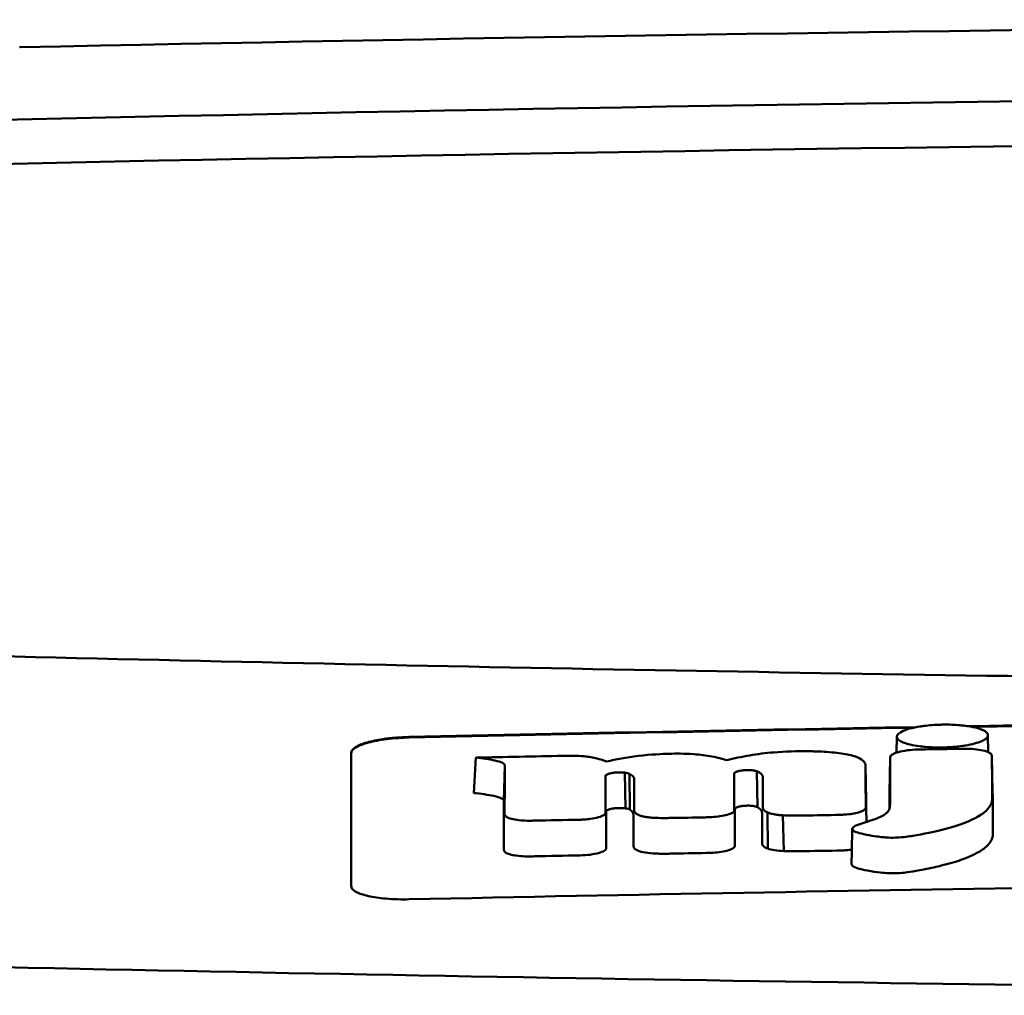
# Model space of a CAD drawing. Header units: millimetres. Extents: x 125 to 375, y 47 to 385.
# Tile 5 of 8: x 205 to 222, y 368 to 385. Entities that reach past the tile are written whole.
import ezdxf

# ---------------------------------------------------------------- set-up
doc = ezdxf.new("R2010")
doc.units = ezdxf.units.MM
doc.layers.add('Visible (ISO)', color=7, linetype='Continuous', lineweight=50)

msp = doc.modelspace()

# ---------------------------------------------------------------- linework, layer by layer
at = {"layer": 'Visible (ISO)'}
for p, q in [((204.718, 384.42), (204.726, 384.42)), ((219.909, 372.205), (219.915, 372.479)), ((221.491, 372.505), (221.497, 372.212)), ((215.977, 372.185), (215.968, 372.184)), ((212.588, 371.504), (212.618, 372.117)), ((219.784, 371.499), (219.796, 372.111)), ((221.573, 371.526), (221.561, 372.136)), ((213.108, 371.367), (213.121, 371.979)), ((215.051, 371.859), (215.054, 371.86)), ((215.212, 371.238), (215.199, 371.857)), ((215.215, 371.238), (215.201, 371.856)), ((215.288, 371.216), (215.282, 371.836)), ((217.095, 371.84), (217.095, 371.841)), ((217.498, 371.259), (217.488, 371.88)), ((219.384, 371.375), (219.372, 371.987)), ((215.065, 371.243), (215.068, 371.243)), ((217.107, 371.226), (217.107, 371.227)), ((217.676, 370.542), (217.675, 371.167)), ((217.955, 370.498), (217.937, 371.118))]:
    msp.add_line(p, q, dxfattribs=at)
for centre, major_axis, ratio, start_param, end_param in [((249.852, 355.673), (250.217, -0.007), 0.116796, 1.571075, 1.752137), ((250.006, 358.664), (225.492, 0.002), 0.110939, 1.570719, 1.791596), ((250.028, 358.633), (-227.223, 0), 0.106767, 4.71241, 4.92951), ((2351.825, 265.134), (2131.91, -107.347), 0.004971, 3.131872, 3.14183), ((1096.403, 445.825), (876.488, 73.351), 0.007714, 3.140926, 3.156464), ((657.14, 488.813), (437.26, 116.305), 0.016372, 3.162905, 3.181731), ((-1381.862, 746.903), (-1603.388, 374.365), 0.008684, 3.120399, 3.130225), ((220.568, 372.031), (20.307, 0.333), 0.011404, 1.54636, 1.583154), ((250.051, -1418.556), (-1794.464, 0), 0.998105, 4.73241, 4.73325), ((210.433, 370.444), (5.162, 1.321), 0.208752, 0.672627, 0.721389), ((111.188, 344.014), (-103.711, -27.966), 0.030011, 3.195969, 3.212241), ((146.006, 373.61), (68.92, -1.605), 0.017399, 0.035526, 0.081457), ((215.819, 370.567), (0.452, 0.007), 0.249026, 3.644233, 4.534786), ((217.042, 370.607), (0.0178, -0.0822), 0.794442, 1.154854, 1.308402)]:
    msp.add_ellipse(centre, major_axis=major_axis, ratio=ratio, start_param=start_param, end_param=end_param, dxfattribs=at)
for points, knots in [([(203.918, 373.885), (211.538, 373.697), (219.173, 373.557), (230.711, 373.416), (234.559, 373.381), (240.345, 373.345), (242.279, 373.336), (246.062, 373.324), (247.875, 373.321), (249.774, 373.321)], [0.000811, 0.000811, 0.000811, 0.000811, 2.334672, 2.334672, 3.49801, 3.49801, 4.08174, 4.08174, 4.638981, 4.638981, 4.638981, 4.638981]), ([(220.309, 372.656), (220.335, 372.66), (220.358, 372.663), (220.474, 372.678), (220.572, 372.685), (220.683, 372.688), (220.693, 372.688), (220.703, 372.689)], [0.56979725, 0.56979725, 0.56979725, 0.56979725, 0.57641934, 0.57641934, 0.60538821, 0.60538821, 0.608138, 0.608138, 0.608138, 0.608138]), ([(220.703, 372.689), (220.784, 372.69), (220.877, 372.689), (221.015, 372.678), (221.056, 372.674), (221.097, 372.669)], [0.20935443, 0.20935443, 0.20935443, 0.20935443, 0.23138469, 0.23138469, 0.24081303, 0.24081303, 0.24081303, 0.24081303]), ([(220.021, 372.579), (220.05, 372.592), (220.087, 372.606), (220.193, 372.635), (220.254, 372.647), (220.309, 372.656)], [0.54383531, 0.54383531, 0.54383531, 0.54383531, 0.55538596, 0.55538596, 0.56979725, 0.56979725, 0.56979725, 0.56979725]), ([(221.097, 372.669), (221.143, 372.663), (221.187, 372.656), (221.294, 372.634), (221.345, 372.618), (221.385, 372.601)], [0.24081303, 0.24081303, 0.24081303, 0.24081303, 0.25152963, 0.25152963, 0.26878639, 0.26878639, 0.26878639, 0.26878639]), ([(221.385, 372.601), (221.394, 372.598), (221.401, 372.594), (221.457, 372.567), (221.483, 372.543), (221.491, 372.512), (221.491, 372.508), (221.491, 372.504)], [0.26878639, 0.26878639, 0.26878639, 0.26878639, 0.27236042, 0.27236042, 0.29605283, 0.29605283, 0.29977178, 0.29977178, 0.29977178, 0.29977178]), ([(210.462, 372.202), (210.462, 372.235), (210.488, 372.268), (210.585, 372.329), (210.651, 372.356), (210.813, 372.403), (210.905, 372.422), (211.082, 372.449), (211.162, 372.458), (211.316, 372.47), (211.389, 372.473), (211.462, 372.475)], [0.000001, 0.000001, 0.000001, 0.000001, 0.0401815, 0.0401815, 0.0773555, 0.0773555, 0.111928, 0.111928, 0.1374241, 0.1374241, 0.1594038, 0.1594038, 0.1594038, 0.1594038]), ([(210.462, 372.192), (210.462, 372.21), (210.47, 372.228), (210.5, 372.264), (210.523, 372.282), (210.604, 372.328), (210.673, 372.354), (210.85, 372.401), (210.957, 372.422), (211.142, 372.445), (211.212, 372.452), (211.342, 372.461), (211.402, 372.464), (211.462, 372.465)], [0.000001, 0.000001, 0.000001, 0.000001, 0.0217943, 0.0217943, 0.0441477, 0.0441477, 0.0807582, 0.0807582, 0.1194179, 0.1194179, 0.1413053, 0.1413053, 0.159337, 0.159337, 0.159337, 0.159337]), ([(221.491, 372.504), (221.491, 372.482), (221.478, 372.46), (221.431, 372.426), (221.41, 372.415), (221.386, 372.404)], [0.29977178, 0.29977178, 0.29977178, 0.29977178, 0.3191873, 0.3191873, 0.32886275, 0.32886275, 0.32886275, 0.32886275]), ([(210.462, 369.892), (210.462, 370.334), (210.462, 370.776), (210.462, 371.219), (210.462, 371.547), (210.462, 371.874), (210.462, 372.202)], [0, 0, 0, 0, 5.438666, 5.438666, 5.438666, 9.461667, 9.461667, 9.461667, 9.461667]), ([(215.968, 372.184), (215.849, 372.181), (215.658, 372.173), (215.23, 372.123), (215.047, 372.089), (214.884, 372.049)], [-0.1386449, -0.1386449, -0.1386449, -0.1386449, -0.0667172, -0.0667172, 0, 0, 0, 0]), ([(216.971, 372.072), (216.896, 372.097), (216.808, 372.12), (216.613, 372.155), (216.511, 372.168), (216.227, 372.189), (216.073, 372.187), (215.977, 372.185)], [-0.2770651, -0.2770651, -0.2770651, -0.2770651, -0.2356097, -0.2356097, -0.1978033, -0.1978033, -0.1405425, -0.1405425, -0.1405425, -0.1405425]), ([(218.474, 372.226), (218.445, 372.227), (218.417, 372.227), (218.185, 372.231), (217.983, 372.225), (217.636, 372.196), (217.497, 372.178), (217.222, 372.132), (217.091, 372.103), (216.971, 372.072)], [-0.1668809, -0.1668809, -0.1668809, -0.1668809, -0.1584518, -0.1584518, -0.0966679, -0.0966679, -0.0505514, -0.0505514, 0, 0, 0, 0]), ([(219.37, 372), (219.362, 372.029), (219.342, 372.058), (219.267, 372.109), (219.217, 372.131), (219.073, 372.171), (218.98, 372.188), (218.762, 372.213), (218.642, 372.22), (218.524, 372.225)], [-0.3006219, -0.3006219, -0.3006219, -0.3006219, -0.2681937, -0.2681937, -0.2390981, -0.2390981, -0.2061369, -0.2061369, -0.1717789, -0.1717789, -0.1717789, -0.1717789]), ([(220.277, 372.257), (220.214, 372.256), (220.153, 372.251), (220.038, 372.236), (219.985, 372.226), (219.902, 372.204), (219.871, 372.192), (219.826, 372.167), (219.811, 372.155), (219.804, 372.142)], [-0.07038308, -0.07038308, -0.07038308, -0.07038308, -0.05171901, -0.05171901, -0.03231276, -0.03231276, -0.01570023, -0.01570023, 0, 0, 0, 0]), ([(220.314, 372.258), (220.307, 372.258), (220.301, 372.258), (220.289, 372.257), (220.283, 372.257), (220.277, 372.257)], [-0.00371697, -0.00371697, -0.00371697, -0.00371697, -0.001858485, -0.001858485, 0, 0, 0, 0]), ([(221.097, 372.327), (221.08, 372.324), (221.064, 372.322), (220.995, 372.312), (220.939, 372.306), (220.822, 372.298), (220.763, 372.295), (220.703, 372.294), (220.599, 372.292), (220.5, 372.295), (220.378, 372.306), (220.345, 372.309), (220.309, 372.314)], [0.35782816, 0.35782816, 0.35782816, 0.35782816, 0.36290873, 0.36290873, 0.38071021, 0.38071021, 0.39878358, 0.39878358, 0.39878358, 0.42985818, 0.42985818, 0.43932148, 0.43932148, 0.43932148, 0.43932148]), ([(221.548, 372.176), (221.538, 372.189), (221.518, 372.203), (221.459, 372.228), (221.417, 372.239), (221.322, 372.257), (221.271, 372.263), (221.167, 372.27), (221.114, 372.271), (221.061, 372.27)], [-0.06978878, -0.06978878, -0.06978878, -0.06978878, -0.05239411, -0.05239411, -0.03314186, -0.03314186, -0.01591655, -0.01591655, 0, 0, 0, 0]), ([(221.561, 372.136), (221.561, 372.143), (221.56, 372.149), (221.556, 372.163), (221.552, 372.169), (221.548, 372.176)], [-0.01632771, -0.01632771, -0.01632771, -0.01632771, -0.00807771, -0.00807771, 0, 0, 0, 0]), ([(212.618, 372.117), (212.735, 372.105), (212.857, 372.089), (213.004, 372.056), (213.052, 372.042), (213.096, 372.019), (213.106, 372.011), (213.115, 371.999), (213.12, 371.991), (213.121, 371.979)], [-0.2159558, -0.2159558, -0.2159558, -0.2159558, -0.105326, -0.105326, -0.0420287, -0.0420287, -0.0138033, -0.0138033, 0, 0, 0, 0]), ([(214.581, 372.13), (214.556, 372.134), (214.527, 372.137), (214.43, 372.145), (214.365, 372.148), (214.299, 372.149)], [-0.03137982, -0.03137982, -0.03137982, -0.03137982, -0.02006966, -0.02006966, 0, 0, 0, 0]), ([(219.154, 370.907), (219.144, 370.898), (219.14, 370.889), (219.143, 370.87), (219.153, 370.86), (219.186, 370.834), (219.23, 370.82), (219.361, 370.781), (219.517, 370.759), (219.673, 370.738), (219.715, 370.735), (219.784, 370.73), (219.836, 370.729), (219.967, 370.734), (220.034, 370.741), (220.114, 370.751), (220.154, 370.757), (220.376, 370.794), (220.582, 370.841), (220.677, 370.863), (220.696, 370.868), (221.019, 370.949), (221.209, 371.037), (221.388, 371.136), (221.445, 371.179), (221.529, 371.27), (221.553, 371.317), (221.563, 371.379), (221.564, 371.394), (221.564, 371.43), (221.563, 371.69), (221.561, 372.136)], [-4.676688, -4.676688, -4.676688, -4.676688, -4.675904, -4.675904, -4.674974, -4.674974, -4.671817, -4.671817, -4.660677, -4.660677, -4.647032, -4.647032, -4.608842, -4.608842, -4.553099, -4.553099, -4.499156, -4.499156, -4.229728, -4.229728, -4.140787, -4.140787, -2.835256, -2.835256, -1.875515, -1.875515, -0.862737, -0.862737, -0.545368, -0.545368, 0, 0, 0, 0]), ([(219.796, 372.111), (219.796, 371.905), (219.796, 371.698), (219.795, 371.439), (219.795, 371.388), (219.795, 371.318), (219.796, 371.301), (219.793, 371.258), (219.789, 371.233), (219.766, 371.193), (219.759, 371.182), (219.749, 371.172), (219.749, 371.171), (219.748, 371.17)], [-1.166686, -1.166686, -1.166686, -1.166686, -0.464273, -0.464273, -0.288528, -0.288528, -0.228277, -0.228277, -0.144624, -0.144624, -0.115228, -0.115228, -0.113333, -0.113333, -0.113333, -0.113333]), ([(219.804, 372.142), (219.802, 372.137), (219.8, 372.132), (219.797, 372.121), (219.796, 372.116), (219.796, 372.111)], [-0.0124181, -0.0124181, -0.0124181, -0.0124181, -0.00620912, -0.00620912, 0, 0, 0, 0]), ([(214.867, 371.803), (214.869, 371.81), (214.875, 371.816), (214.896, 371.829), (214.913, 371.836), (214.951, 371.846), (214.97, 371.85), (215.009, 371.856), (215.03, 371.858), (215.051, 371.859)], [-0.03055807, -0.03055807, -0.03055807, -0.03055807, -0.02262898, -0.02262898, -0.01353981, -0.01353981, -0.00653226, -0.00653226, 0, 0, 0, 0]), ([(215.054, 371.86), (215.078, 371.861), (215.103, 371.862), (215.153, 371.861), (215.177, 371.859), (215.199, 371.857)], [-0.01504723, -0.01504723, -0.01504723, -0.01504723, -0.0076813, -0.0076813, 0, 0, 0, 0]), ([(215.199, 371.857), (215.199, 371.857), (215.2, 371.857), (215.2, 371.856), (215.201, 371.856), (215.201, 371.856)], [-0.0002682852, -0.0002682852, -0.0002682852, -0.0002682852, -0.0001341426, -0.0001341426, 0, 0, 0, 0]), ([(215.201, 371.856), (215.218, 371.854), (215.233, 371.851), (215.26, 371.845), (215.272, 371.841), (215.282, 371.836)], [-0.01202595, -0.01202595, -0.01202595, -0.01202595, -0.00617462, -0.00617462, 0, 0, 0, 0]), ([(215.282, 371.836), (215.308, 371.824), (215.332, 371.809), (215.358, 371.778), (215.363, 371.764), (215.363, 371.751)], [-0.03992932, -0.03992932, -0.03992932, -0.03992932, -0.01685313, -0.01685313, 0, 0, 0, 0]), ([(217.095, 371.841), (217.095, 371.845), (217.098, 371.85), (217.107, 371.86), (217.115, 371.864), (217.131, 371.872), (217.139, 371.875), (217.163, 371.882), (217.181, 371.887), (217.22, 371.894), (217.24, 371.896), (217.262, 371.898)], [-0.02992686, -0.02992686, -0.02992686, -0.02992686, -0.02418642, -0.02418642, -0.01807434, -0.01807434, -0.01392338, -0.01392338, -0.00671718, -0.00671718, 0, 0, 0, 0]), ([(217.262, 371.898), (217.277, 371.9), (217.292, 371.901), (217.324, 371.902), (217.339, 371.902), (217.372, 371.901), (217.389, 371.9), (217.419, 371.897), (217.432, 371.895), (217.444, 371.892)], [-0.01955689, -0.01955689, -0.01955689, -0.01955689, -0.01485499, -0.01485499, -0.01008754, -0.01008754, -0.00490608, -0.00490608, 0, 0, 0, 0]), ([(217.444, 371.892), (217.453, 371.89), (217.461, 371.889), (217.475, 371.884), (217.482, 371.882), (217.488, 371.88)], [-0.006796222, -0.006796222, -0.006796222, -0.006796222, -0.003434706, -0.003434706, 0, 0, 0, 0]), ([(217.488, 371.88), (217.506, 371.872), (217.521, 371.865), (217.55, 371.848), (217.562, 371.838), (217.584, 371.815), (217.59, 371.8), (217.59, 371.785)], [-0.04141837, -0.04141837, -0.04141837, -0.04141837, -0.03042196, -0.03042196, -0.01813781, -0.01813781, 0, 0, 0, 0]), ([(214.865, 371.789), (214.865, 371.792), (214.865, 371.794), (214.866, 371.798), (214.866, 371.801), (214.867, 371.803)], [-0.005600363, -0.005600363, -0.005600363, -0.005600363, -0.002800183, -0.002800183, 0, 0, 0, 0]), ([(212.588, 371.504), (212.707, 371.491), (212.833, 371.475), (212.985, 371.442), (213.034, 371.428), (213.08, 371.405), (213.091, 371.398), (213.102, 371.386), (213.108, 371.378), (213.108, 371.367)], [-0.1886698, -0.1886698, -0.1886698, -0.1886698, -0.0911326, -0.0911326, -0.0367802, -0.0367802, -0.0129551, -0.0129551, 0, 0, 0, 0]), ([(219.129, 370.271), (219.129, 370.27), (219.129, 370.268), (219.13, 370.264), (219.131, 370.256), (219.153, 370.236), (219.172, 370.222), (219.241, 370.197), (219.301, 370.176), (219.541, 370.138), (219.622, 370.127), (219.709, 370.118), (219.759, 370.114), (219.885, 370.113), (219.946, 370.116), (220.071, 370.127), (220.182, 370.141), (220.5, 370.204), (220.619, 370.231), (220.81, 370.277), (220.923, 370.31), (221.162, 370.396), (221.257, 370.443), (221.357, 370.497), (221.432, 370.541), (221.535, 370.647), (221.56, 370.694), (221.575, 370.759), (221.575, 370.771), (221.578, 370.845), (221.576, 370.907), (221.575, 371.155), (221.574, 371.34), (221.573, 371.526)], [-1.208321, -1.208321, -1.208321, -1.208321, -1.111902, -1.111902, -0.905637, -0.905637, -0.746423, -0.746423, -0.659222, -0.659222, -0.617445, -0.617445, -0.585347, -0.585347, -0.554872, -0.554872, -0.520248, -0.520248, -0.499861, -0.499861, -0.459593, -0.459593, -0.4035, -0.4035, -0.354802, -0.354802, -0.317144, -0.317144, -0.30253, -0.30253, -0.226738, -0.226738, 0, 0, 0, 0]), ([(214.417, 371.042), (214.448, 371.042), (214.478, 371.044), (214.541, 371.048), (214.572, 371.052), (214.656, 371.063), (214.704, 371.073), (214.785, 371.096), (214.816, 371.109), (214.857, 371.137), (214.867, 371.151), (214.867, 371.165)], [-0.07213826, -0.07213826, -0.07213826, -0.07213826, -0.06285871, -0.06285871, -0.05297585, -0.05297585, -0.03500281, -0.03500281, -0.01704041, -0.01704041, 0, 0, 0, 0]), ([(214.879, 371.188), (214.88, 371.194), (214.885, 371.2), (214.904, 371.212), (214.917, 371.218), (214.952, 371.228), (214.973, 371.233), (215.018, 371.239), (215.041, 371.242), (215.065, 371.243)], [-0.03056509, -0.03056509, -0.03056509, -0.03056509, -0.02315572, -0.02315572, -0.01522783, -0.01522783, -0.00732017, -0.00732017, 0, 0, 0, 0]), ([(215.068, 371.243), (215.093, 371.245), (215.119, 371.245), (215.169, 371.244), (215.192, 371.241), (215.212, 371.238)], [-0.01522535, -0.01522535, -0.01522535, -0.01522535, -0.0075565, -0.0075565, 0, 0, 0, 0]), ([(215.212, 371.238), (215.213, 371.238), (215.213, 371.238), (215.214, 371.238), (215.214, 371.238), (215.215, 371.238)], [-0.0002734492, -0.0002734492, -0.0002734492, -0.0002734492, -0.0001367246, -0.0001367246, 0, 0, 0, 0]), ([(215.215, 371.238), (215.231, 371.235), (215.245, 371.232), (215.27, 371.225), (215.28, 371.22), (215.288, 371.216)], [-0.01231679, -0.01231679, -0.01231679, -0.01231679, -0.00622563, -0.00622563, 0, 0, 0, 0]), ([(215.288, 371.216), (215.298, 371.209), (215.307, 371.202), (215.323, 371.188), (215.33, 371.18), (215.346, 371.158), (215.351, 371.143), (215.351, 371.127)], [-0.03744041, -0.03744041, -0.03744041, -0.03744041, -0.02842208, -0.02842208, -0.01879918, -0.01879918, 0, 0, 0, 0]), ([(215.362, 371.206), (215.362, 371.193), (215.367, 371.18), (215.388, 371.154), (215.404, 371.142), (215.426, 371.13)], [-0.03237121, -0.03237121, -0.03237121, -0.03237121, -0.01625604, -0.01625604, 0, 0, 0, 0]), ([(216.707, 371.087), (216.757, 371.09), (216.805, 371.095), (216.896, 371.108), (216.939, 371.117), (217.013, 371.138), (217.043, 371.15), (217.083, 371.176), (217.094, 371.189), (217.096, 371.202)], [-0.06382121, -0.06382121, -0.06382121, -0.06382121, -0.04876084, -0.04876084, -0.03277152, -0.03277152, -0.01585483, -0.01585483, 0, 0, 0, 0]), ([(217.096, 371.202), (217.097, 371.204), (217.097, 371.206), (217.097, 371.21), (217.097, 371.212), (217.097, 371.214)], [-0.005096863, -0.005096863, -0.005096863, -0.005096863, -0.00254843, -0.00254843, 0, 0, 0, 0]), ([(217.107, 371.227), (217.107, 371.233), (217.111, 371.239), (217.126, 371.25), (217.138, 371.256), (217.17, 371.267), (217.19, 371.271), (217.233, 371.279), (217.255, 371.281), (217.279, 371.283)], [-0.03003381, -0.03003381, -0.03003381, -0.03003381, -0.02291426, -0.02291426, -0.0153026, -0.0153026, -0.00735305, -0.00735305, 0, 0, 0, 0]), ([(217.279, 371.283), (217.295, 371.284), (217.312, 371.285), (217.345, 371.286), (217.362, 371.285), (217.394, 371.283), (217.41, 371.282), (217.437, 371.278), (217.45, 371.276), (217.46, 371.273)], [-0.0198792, -0.0198792, -0.0198792, -0.0198792, -0.01493589, -0.01493589, -0.00986287, -0.00986287, -0.00482334, -0.00482334, 0, 0, 0, 0]), ([(217.46, 371.273), (217.468, 371.271), (217.475, 371.269), (217.488, 371.264), (217.493, 371.262), (217.498, 371.259)], [-0.007017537, -0.007017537, -0.007017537, -0.007017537, -0.003544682, -0.003544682, 0, 0, 0, 0]), ([(217.498, 371.259), (217.51, 371.252), (217.521, 371.245), (217.542, 371.229), (217.551, 371.22), (217.572, 371.195), (217.578, 371.178), (217.578, 371.161)], [-0.04184917, -0.04184917, -0.04184917, -0.04184917, -0.03190704, -0.03190704, -0.02101076, -0.02101076, 0, 0, 0, 0]), ([(217.59, 371.253), (217.59, 371.237), (217.597, 371.222), (217.625, 371.193), (217.646, 371.179), (217.675, 371.167)], [-0.03713255, -0.03713255, -0.03713255, -0.03713255, -0.01850358, -0.01850358, 0, 0, 0, 0]), ([(217.675, 371.167), (217.702, 371.155), (217.737, 371.145), (217.803, 371.132), (217.829, 371.128), (217.881, 371.122), (217.909, 371.12), (217.937, 371.118)], [-0.03490258, -0.03490258, -0.03490258, -0.03490258, -0.01807201, -0.01807201, -0.00892925, -0.00892925, 0, 0, 0, 0]), ([(219.014, 371.131), (219.058, 371.134), (219.101, 371.139), (219.182, 371.152), (219.219, 371.16), (219.286, 371.179), (219.314, 371.19), (219.353, 371.213), (219.365, 371.225), (219.37, 371.237)], [-0.05821795, -0.05821795, -0.05821795, -0.05821795, -0.04453926, -0.04453926, -0.03017797, -0.03017797, -0.01468996, -0.01468996, 0, 0, 0, 0]), ([(219.37, 371.237), (219.371, 371.241), (219.372, 371.246), (219.374, 371.254), (219.374, 371.258), (219.374, 371.263)], [-0.01029059, -0.01029059, -0.01029059, -0.01029059, -0.0051453, -0.0051453, 0, 0, 0, 0]), ([(213.119, 371.14), (213.119, 371.135), (213.119, 371.131), (213.122, 371.122), (213.124, 371.118), (213.126, 371.114)], [-0.01079552, -0.01079552, -0.01079552, -0.01079552, -0.00539778, -0.00539778, 0, 0, 0, 0]), ([(213.126, 371.114), (213.134, 371.101), (213.149, 371.089), (213.197, 371.067), (213.23, 371.057), (213.308, 371.041), (213.352, 371.035), (213.446, 371.027), (213.494, 371.025), (213.544, 371.025)], [-0.06226453, -0.06226453, -0.06226453, -0.06226453, -0.04680156, -0.04680156, -0.03060505, -0.03060505, -0.01479139, -0.01479139, 0, 0, 0, 0]), ([(213.544, 371.025), (213.559, 371.025), (213.575, 371.025), (213.607, 371.025), (213.623, 371.026), (213.639, 371.026)], [-0.009512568, -0.009512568, -0.009512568, -0.009512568, -0.004756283, -0.004756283, 0, 0, 0, 0]), ([(215.426, 371.13), (215.44, 371.123), (215.456, 371.117), (215.495, 371.104), (215.518, 371.099), (215.569, 371.089), (215.599, 371.085), (215.661, 371.078), (215.693, 371.075), (215.726, 371.074)], [-0.04047569, -0.04047569, -0.04047569, -0.04047569, -0.03078986, -0.03078986, -0.02099526, -0.02099526, -0.01033367, -0.01033367, 0, 0, 0, 0]), ([(215.726, 371.074), (215.766, 371.072), (215.807, 371.071), (215.89, 371.071), (215.933, 371.071), (215.977, 371.072)], [-0.02531279, -0.02531279, -0.02531279, -0.02531279, -0.01297939, -0.01297939, 0, 0, 0, 0]), ([(216.594, 371.083), (216.613, 371.083), (216.632, 371.084), (216.67, 371.085), (216.689, 371.086), (216.707, 371.087)], [-0.0114105, -0.0114105, -0.0114105, -0.0114105, -0.00570516, -0.00570516, 0, 0, 0, 0]), ([(217.937, 371.118), (217.984, 371.115), (218.031, 371.114), (218.13, 371.112), (218.181, 371.112), (218.233, 371.113)], [-0.0300443, -0.0300443, -0.0300443, -0.0300443, -0.01549239, -0.01549239, 0, 0, 0, 0]), ([(218.85, 371.124), (218.878, 371.124), (218.906, 371.125), (218.961, 371.128), (218.987, 371.129), (219.014, 371.131)], [-0.01653626, -0.01653626, -0.01653626, -0.01653626, -0.00805828, -0.00805828, 0, 0, 0, 0]), ([(219.701, 371.13), (219.694, 371.125), (219.687, 371.12), (219.649, 371.098), (219.614, 371.082), (219.566, 371.064), (219.56, 371.062), (219.554, 371.06)], [-0.0924749, -0.0924749, -0.0924749, -0.0924749, -0.08684232, -0.08684232, -0.06779801, -0.06779801, -0.06501187, -0.06501187, -0.06501187, -0.06501187]), ([(213.106, 370.52), (213.106, 370.516), (213.107, 370.511), (213.11, 370.502), (213.112, 370.498), (213.114, 370.494)], [-0.0108334, -0.0108334, -0.0108334, -0.0108334, -0.00541667, -0.00541667, 0, 0, 0, 0]), ([(213.114, 370.494), (213.123, 370.482), (213.139, 370.47), (213.189, 370.448), (213.222, 370.438), (213.302, 370.422), (213.347, 370.416), (213.444, 370.408), (213.493, 370.406), (213.544, 370.407)], [-0.06287209, -0.06287209, -0.06287209, -0.06287209, -0.04741614, -0.04741614, -0.03128097, -0.03128097, -0.01509077, -0.01509077, 0, 0, 0, 0]), ([(214.425, 370.424), (214.486, 370.425), (214.545, 370.429), (214.655, 370.444), (214.705, 370.453), (214.789, 370.476), (214.822, 370.489), (214.867, 370.518), (214.879, 370.533), (214.879, 370.548)], [-0.07286259, -0.07286259, -0.07286259, -0.07286259, -0.05472391, -0.05472391, -0.03663002, -0.03663002, -0.01845307, -0.01845307, 0, 0, 0, 0]), ([(215.35, 370.581), (215.35, 370.568), (215.356, 370.555), (215.381, 370.529), (215.399, 370.517), (215.424, 370.506)], [-0.03246794, -0.03246794, -0.03246794, -0.03246794, -0.01597633, -0.01597633, 0, 0, 0, 0]), ([(216.612, 370.466), (216.631, 370.466), (216.65, 370.467), (216.688, 370.468), (216.706, 370.469), (216.725, 370.47)], [-0.01137431, -0.01137431, -0.01137431, -0.01137431, -0.00564762, -0.00564762, 0, 0, 0, 0]), ([(216.725, 370.47), (216.776, 370.473), (216.825, 370.478), (216.917, 370.493), (216.959, 370.502), (217.031, 370.524), (217.059, 370.536), (217.097, 370.561), (217.107, 370.574), (217.109, 370.587)], [-0.0640319, -0.0640319, -0.0640319, -0.0640319, -0.04854057, -0.04854057, -0.03215829, -0.03215829, -0.01553999, -0.01553999, 0, 0, 0, 0]), ([(217.578, 370.628), (217.578, 370.612), (217.586, 370.597), (217.618, 370.569), (217.643, 370.555), (217.676, 370.542)], [-0.0372834, -0.0372834, -0.0372834, -0.0372834, -0.01872605, -0.01872605, 0, 0, 0, 0]), ([(217.676, 370.542), (217.708, 370.531), (217.749, 370.521), (217.845, 370.506), (217.898, 370.501), (217.955, 370.498)], [-0.03526634, -0.03526634, -0.03526634, -0.03526634, -0.01757225, -0.01757225, 0, 0, 0, 0]), ([(217.955, 370.498), (218.006, 370.496), (218.056, 370.495), (218.156, 370.495), (218.205, 370.495), (218.254, 370.496)], [-0.03019579, -0.03019579, -0.03019579, -0.03019579, -0.01472022, -0.01472022, 0, 0, 0, 0]), ([(218.872, 370.507), (218.9, 370.507), (218.928, 370.508), (218.982, 370.511), (219.009, 370.512), (219.036, 370.514)], [-0.016514, -0.016514, -0.016514, -0.016514, -0.00818773, -0.00818773, 0, 0, 0, 0]), ([(213.544, 370.407), (213.559, 370.407), (213.575, 370.407), (213.607, 370.407), (213.624, 370.408), (213.64, 370.408)], [-0.009658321, -0.009658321, -0.009658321, -0.009658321, -0.004898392, -0.004898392, 0, 0, 0, 0]), ([(215.741, 370.455), (215.783, 370.454), (215.826, 370.453), (215.911, 370.453), (215.952, 370.453), (215.993, 370.454)], [-0.02544983, -0.02544983, -0.02544983, -0.02544983, -0.01243766, -0.01243766, 0, 0, 0, 0]), ([(234.591, 370.007), (230.747, 369.974), (226.904, 369.929), (219.193, 369.815), (215.329, 369.745), (211.462, 369.663)], [0.000001, 0.000001, 0.000001, 0.000001, 1.153366, 1.153366, 2.313577, 2.313577, 2.313577, 2.313577]), ([(211.462, 369.663), (211.398, 369.662), (211.334, 369.662), (211.198, 369.666), (211.127, 369.67), (210.947, 369.686), (210.845, 369.701), (210.673, 369.74), (210.603, 369.763), (210.523, 369.805), (210.5, 369.822), (210.47, 369.856), (210.462, 369.874), (210.462, 369.892)], [0.000001, 0.000001, 0.000001, 0.000001, 0.0191896, 0.0191896, 0.0415785, 0.0415785, 0.0784246, 0.0784246, 0.1148802, 0.1148802, 0.1371153, 0.1371153, 0.158789, 0.158789, 0.158789, 0.158789]), ([(249.697, 368.001), (240.012, 368.003), (230.333, 368.069), (211.004, 368.334), (201.375, 368.533), (191.87, 368.798)], [0.032666, 0.032666, 0.032666, 0.032666, 2.938218, 2.938218, 5.868286, 5.868286, 5.868286, 5.868286])]:
    msp.add_open_spline(points, degree=3, knots=knots, dxfattribs=at)
for points in [[(211.462, 372.475), (214.394, 372.539), (217.323, 372.596), (220.254, 372.646)], [(211.462, 372.465), (214.376, 372.529), (217.288, 372.586), (220.201, 372.635)], [(221.15, 372.661), (221.475, 372.666), (221.799, 372.672), (222.124, 372.677)], [(221.204, 372.652), (221.497, 372.657), (221.79, 372.661), (222.083, 372.666)], [(218.524, 372.225), (218.507, 372.225), (218.491, 372.226), (218.474, 372.226)], [(213.121, 371.979), (213.12, 371.7), (213.12, 371.419), (213.119, 371.14)], [(217.097, 371.214), (217.097, 371.423), (217.096, 371.631), (217.095, 371.84)], [(219.372, 371.987), (219.371, 371.991), (219.371, 371.996), (219.37, 372)], [(219.374, 371.263), (219.373, 371.504), (219.373, 371.745), (219.372, 371.987)], [(214.867, 371.165), (214.866, 371.373), (214.866, 371.581), (214.865, 371.789)], [(215.363, 371.751), (215.362, 371.569), (215.362, 371.387), (215.362, 371.206)], [(217.59, 371.785), (217.59, 371.608), (217.59, 371.43), (217.59, 371.253)], [(219.784, 371.499), (219.784, 371.409), (219.784, 371.318), (219.784, 371.227)], [(213.108, 371.367), (213.108, 371.085), (213.107, 370.802), (213.106, 370.52)], [(219.385, 371.003), (219.385, 371.127), (219.384, 371.251), (219.384, 371.375)], [(214.877, 371.174), (214.877, 371.179), (214.878, 371.183), (214.879, 371.188)], [(214.879, 370.548), (214.878, 370.757), (214.878, 370.965), (214.877, 371.174)], [(217.109, 370.599), (217.109, 370.808), (217.108, 371.017), (217.107, 371.226)], [(217.578, 371.161), (217.578, 370.983), (217.578, 370.805), (217.578, 370.628)], [(219.748, 371.17), (219.741, 371.162), (219.726, 371.147), (219.701, 371.13)], [(213.639, 371.026), (213.894, 371.031), (214.149, 371.036), (214.405, 371.041)], [(214.405, 371.041), (214.409, 371.041), (214.413, 371.041), (214.417, 371.042)], [(215.351, 371.127), (215.35, 370.945), (215.35, 370.763), (215.35, 370.581)], [(215.977, 371.072), (216.182, 371.075), (216.388, 371.079), (216.594, 371.083)], [(218.233, 371.113), (218.438, 371.117), (218.644, 371.12), (218.85, 371.124)], [(219.398, 371.007), (219.349, 370.991), (219.301, 370.976), (219.257, 370.961)], [(219.554, 371.06), (219.504, 371.042), (219.452, 371.024), (219.398, 371.007)], [(219.129, 370.271), (219.133, 370.476), (219.137, 370.68), (219.141, 370.884)], [(219.257, 370.961), (219.206, 370.944), (219.17, 370.926), (219.154, 370.907)], [(218.254, 370.496), (218.459, 370.5), (218.667, 370.503), (218.872, 370.507)], [(219.036, 370.514), (219.07, 370.517), (219.103, 370.521), (219.134, 370.525)], [(213.64, 370.408), (213.897, 370.413), (214.156, 370.418), (214.413, 370.423)], [(214.413, 370.423), (214.417, 370.423), (214.421, 370.424), (214.425, 370.424)], [(215.993, 370.454), (216.199, 370.458), (216.406, 370.462), (216.612, 370.466)]]:
    msp.add_open_spline(points, degree=3, dxfattribs=at)

doc.saveas('drawing.dxf')
